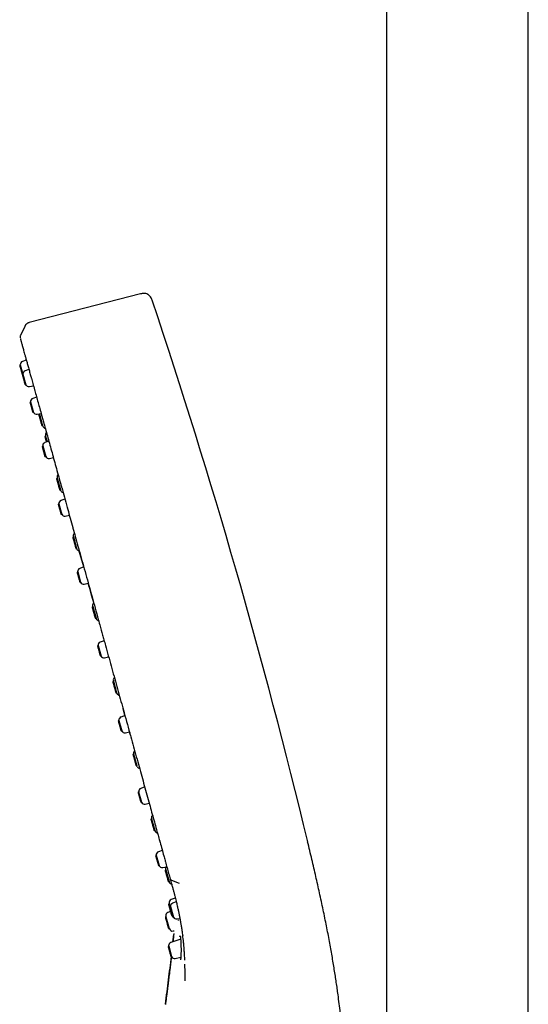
# Model space of a CAD drawing. Header units: millimetres. Extents: x 8 to 1918, y 12 to 2737.
# Tile 55 of 117: x 487 to 565, y 2279 to 2431. Entities that reach past the tile are written whole.
import ezdxf

# ---------------------------------------------------------------- set-up
doc = ezdxf.new("R2010")
doc.units = ezdxf.units.MM

msp = doc.modelspace()

# ---------------------------------------------------------------- linework, layer by layer
at = {"color": 7, "linetype": 'Continuous', "lineweight": 30}
for p, q in [((543.32, 2555.98), (543.32, 2140.98)), ((565.22, 2140.86), (565.22, 2555.98)), ((505.3, 2388.81), (488.11, 2384.37)), ((487.41, 2383.8), (486.75, 2382.39)), ((487.66, 2378.6), (487.06, 2378.39)), ((486.73, 2377.85), (486.64, 2377.78)), ((486.73, 2377.85), (487.14, 2376.4)), ((488.07, 2377.14), (487.47, 2376.93)), ((487.14, 2376.4), (487.04, 2376.33)), ((487.14, 2376.4), (487.59, 2374.78)), ((487.47, 2374.79), (487.59, 2374.78)), ((488.14, 2374.5), (488.77, 2374.62)), ((489.25, 2372.88), (488.65, 2372.66)), ((488.32, 2372.13), (488.22, 2372.06)), ((488.32, 2372.13), (488.77, 2370.51)), ((488.65, 2370.52), (488.77, 2370.51)), ((489.33, 2370.23), (489.95, 2370.35)), ((489.68, 2370.27), (489.57, 2370.19)), ((489.68, 2370.27), (490.18, 2368.45)), ((490.05, 2368.46), (490.18, 2368.45)), ((490.62, 2366.86), (490.52, 2366.79)), ((490.62, 2366.86), (490.87, 2365.97)), ((490.12, 2365.25), (490.11, 2365.25)), ((490.21, 2365.32), (490.12, 2365.25)), ((490.12, 2365.25), (490.54, 2363.71)), ((490.21, 2365.32), (490.66, 2363.7)), ((491.14, 2366.06), (490.54, 2365.85)), ((490.54, 2363.71), (490.66, 2363.7)), ((490.54, 2363.71), (490.54, 2363.71)), ((491.22, 2363.41), (491.84, 2363.54)), ((492.43, 2360.35), (492.32, 2360.27)), ((492.43, 2360.35), (492.93, 2358.53)), ((492.8, 2358.54), (492.93, 2358.53)), ((492.69, 2356.38), (492.59, 2356.31)), ((492.69, 2356.38), (493.14, 2354.76)), ((493.62, 2357.13), (493.02, 2356.92)), ((493.02, 2354.77), (493.14, 2354.76)), ((493.69, 2354.48), (494.32, 2354.61)), ((494.94, 2351.31), (494.83, 2351.23)), ((494.94, 2351.31), (495.44, 2349.49)), ((495.31, 2349.5), (495.44, 2349.49)), ((496.53, 2346.64), (495.85, 2349.1)), ((496.53, 2346.64), (495.93, 2346.42)), ((495.6, 2345.89), (495.5, 2345.82)), ((495.6, 2345.89), (496.05, 2344.27)), ((495.93, 2344.28), (496.05, 2344.27)), ((496.6, 2343.99), (497.23, 2344.12)), ((497.92, 2340.55), (497.82, 2340.47)), ((497.92, 2340.55), (498.43, 2338.73)), ((498.3, 2338.74), (498.43, 2338.73)), ((498.76, 2334.5), (498.66, 2334.43)), ((498.76, 2334.5), (499.21, 2332.88)), ((499.69, 2335.25), (499.09, 2335.04)), ((499.09, 2332.89), (499.21, 2332.88)), ((499.76, 2332.6), (500.38, 2332.73)), ((501.12, 2329.02), (501.01, 2328.94)), ((501.12, 2329.02), (501.62, 2327.2)), ((501.49, 2327.21), (501.62, 2327.2)), ((501.97, 2322.93), (501.87, 2322.86)), ((501.97, 2322.93), (502.41, 2321.31)), ((502.9, 2323.68), (502.3, 2323.46)), ((502.3, 2321.32), (502.41, 2321.31)), ((502.97, 2321.03), (503.6, 2321.16)), ((504.24, 2317.75), (504.14, 2317.67)), ((504.24, 2317.75), (504.75, 2315.93)), ((504.62, 2315.94), (504.75, 2315.93)), ((505.02, 2311.91), (504.93, 2311.84)), ((505.02, 2311.91), (505.47, 2310.29)), ((505.95, 2312.65), (505.35, 2312.44)), ((505.35, 2310.3), (505.47, 2310.29)), ((506.03, 2310), (506.65, 2310.13)), ((507.02, 2307.73), (506.92, 2307.66)), ((507.02, 2307.73), (507.53, 2305.91)), ((507.4, 2305.92), (507.53, 2305.91)), ((508.26, 2304.32), (508.27, 2304.3)), ((508.67, 2302.86), (508.07, 2302.65)), ((507.74, 2302.12), (507.64, 2302.05)), ((507.64, 2302.05), (508.07, 2300.51)), ((507.74, 2302.12), (508.19, 2300.5)), ((508.07, 2300.51), (508.19, 2300.5)), ((508.74, 2300.21), (509.37, 2300.34)), ((509.2, 2299.87), (509.1, 2299.79)), ((509.2, 2299.87), (509.71, 2298.05)), ((509.58, 2298.06), (509.71, 2298.05)), ((510.09, 2298.26), (511.26, 2297.8)), ((510.68, 2295.5), (510.03, 2295.25)), ((510.83, 2294.91), (510.27, 2294.71)), ((509.93, 2293.41), (509.54, 2293.26)), ((509.73, 2294.61), (509.62, 2294.54)), ((509.73, 2294.61), (509.86, 2294.12)), ((509.94, 2294.18), (509.84, 2294.11)), ((509.94, 2294.18), (510.39, 2292.56)), ((509.24, 2292.62), (509.13, 2292.55)), ((509.24, 2292.62), (509.74, 2290.8)), ((510.1, 2292.8), (510.21, 2292.8)), ((510.27, 2292.57), (510.39, 2292.56)), ((510.94, 2292.27), (511.38, 2292.36)), ((511.11, 2292.12), (511.1, 2292.03)), ((509.62, 2290.81), (509.74, 2290.8)), ((510.33, 2290.41), (510.5, 2290.44)), ((511.51, 2289.15), (509.99, 2288.62)), ((510.32, 2288.74), (510.44, 2289.88)), ((511.81, 2289.85), (511.82, 2289.71)), ((509.66, 2288.09), (509.56, 2288.02)), ((509.66, 2288.09), (510.11, 2286.47)), ((509.99, 2286.48), (510.11, 2286.47)), ((510.66, 2286.18), (511.53, 2286.36))]:
    msp.add_line(p, q, dxfattribs=at)
for centre, radius, start, end in [((-440.06, 2070.19), 999, 13.54657, 18.53968), ((487.23, 2377.91), 0.5, 109.5, 186.8573), ((487.63, 2376.46), 0.5, 109.5, 186.8573), ((488.04, 2374.99), 0.5, 204.1427, 281.5), ((488.82, 2372.19), 0.5, 109.5, 186.8573), ((489.23, 2370.72), 0.5, 204.1427, 281.5), ((499.52, 2372.02), 10, 189.9127, 190.0849), ((499.52, 2372.02), 10, 200.9151, 201.4368), ((490.68, 2368.55), 0.5, 201.4368, 259.5496), ((491.1, 2367.03), 0.5, 132.0905, 189.5632), ((500.47, 2368.61), 10, 189.5632, 190.0849), ((490.71, 2365.38), 0.5, 109.5, 186.8573), ((491.12, 2363.9), 0.5, 204.1427, 281.5), ((492.91, 2360.52), 0.5, 132.0905, 189.5632), ((502.27, 2362.1), 10, 189.5632, 190.0849), ((502.27, 2362.1), 10, 200.9151, 201.4368), ((493.43, 2358.63), 0.5, 201.4368, 259.4602), ((493.19, 2356.44), 0.5, 109.5, 186.8573), ((493.59, 2354.97), 0.5, 204.1427, 281.5), ((495.41, 2351.48), 0.5, 131.4056, 189.5632), ((504.78, 2353.06), 10, 189.5632, 190.0849), ((504.78, 2353.06), 10, 200.9151, 201.4368), ((495.94, 2349.59), 0.5, 201.4368, 259.3904), ((496.09, 2345.95), 0.5, 109.5, 186.8573), ((496.5, 2344.48), 0.5, 204.1427, 281.5), ((498.4, 2340.72), 0.5, 131.469, 189.5632), ((507.77, 2342.3), 10, 189.5632, 190.0849), ((507.77, 2342.3), 10, 200.9151, 201.4368), ((498.92, 2338.83), 0.5, 201.4368, 259.4352), ((499.25, 2334.56), 0.5, 109.5, 186.8573), ((499.66, 2333.09), 0.5, 204.1427, 281.5), ((501.6, 2329.19), 0.5, 131.3057, 189.5632), ((510.96, 2330.77), 10, 189.5632, 190.0849), ((510.96, 2330.77), 10, 200.9151, 201.4368), ((502.12, 2327.3), 0.5, 201.4368, 259.4459), ((502.46, 2322.99), 0.5, 109.5, 186.8573), ((502.87, 2321.52), 0.5, 204.1427, 281.5), ((504.72, 2317.92), 0.5, 131.3251, 189.5632), ((514.09, 2319.5), 10, 189.5632, 190.0849), ((514.09, 2319.5), 10, 200.9151, 201.4368), ((505.25, 2316.02), 0.5, 201.4368, 259.5759), ((505.52, 2311.97), 0.5, 109.5, 186.8573), ((505.93, 2310.49), 0.5, 204.1427, 281.5), ((507.5, 2307.91), 0.5, 132.0905, 189.5632), ((516.87, 2309.48), 10, 189.5632, 190.0849), ((516.87, 2309.48), 10, 200.9151, 201.4368), ((508.02, 2306.01), 0.5, 201.4368, 259.4605), ((508.23, 2302.18), 0.5, 109.5, 186.8573), ((508.64, 2300.7), 0.5, 204.1427, 281.5), ((509.68, 2300.04), 0.5, 146.68, 189.5632), ((519.05, 2301.62), 10, 189.5632, 190.0849), ((519.05, 2301.62), 10, 200.9151, 201.4368), ((510.2, 2298.15), 0.5, 201.4368, 258.8651), ((510.2, 2294.78), 0.5, 110.5, 189.5632), ((519.57, 2296.36), 10, 189.5632, 190.0849), ((510.44, 2294.24), 0.5, 109.5, 186.8573), ((509.72, 2292.79), 0.5, 110.5, 189.5632), ((519.09, 2294.37), 10, 189.5632, 190.0849), ((510.73, 2292.89), 0.5, 221.0765, 232.5793), ((510.85, 2292.76), 0.5, 204.1427, 281.5), ((519.09, 2294.37), 10, 200.9151, 201.4368), ((510.24, 2290.9), 0.5, 201.4368, 280.5), ((510.15, 2288.15), 0.5, 109.5, 186.8573), ((510.56, 2286.67), 0.5, 204.1427, 281.5)]:
    msp.add_arc(centre, radius, start, end, dxfattribs=at)
for points, knots in [([(507.09, 2387.84), (507.06, 2387.92), (507, 2388.1), (506.87, 2388.35), (506.67, 2388.57), (506.42, 2388.75), (506.14, 2388.86), (505.85, 2388.9), (505.57, 2388.88), (505.39, 2388.83), (505.3, 2388.81)], [0, 0, 0, 0, 0.119553, 0.24175, 0.369229, 0.500015, 0.630802, 0.758261, 0.880449, 1, 1, 1, 1]), ([(488.11, 2384.37), (488.08, 2384.36), (488.01, 2384.34), (487.91, 2384.3), (487.81, 2384.24), (487.7, 2384.16), (487.6, 2384.07), (487.52, 2383.97), (487.46, 2383.88), (487.43, 2383.82), (487.41, 2383.79)], [0, 0, 0, 0, 0.100516, 0.216043, 0.352683, 0.501739, 0.646583, 0.778122, 0.896205, 1, 1, 1, 1]), ([(486.75, 2382.39), (486.74, 2382.36), (486.71, 2382.29), (486.7, 2382.17), (486.7, 2382.06), (486.72, 2382.01), (486.72, 2382)], [0, 0, 0, 0, 0.248839, 0.581676, 0.914373, 1, 1, 1, 1]), ([(486.74, 2381.92), (486.75, 2381.89), (486.76, 2381.84), (486.8, 2381.72), (486.83, 2381.61), (486.85, 2381.51), (486.86, 2381.48)], [0, 0, 0, 0, 0.275973, 0.554003, 0.836155, 1, 1, 1, 1]), ([(486.86, 2381.48), (486.87, 2381.46), (486.89, 2381.38), (486.94, 2381.2), (487.01, 2380.96), (487.08, 2380.7), (487.16, 2380.4), (487.25, 2380.07), (487.35, 2379.71), (487.47, 2379.29), (487.61, 2378.79), (487.77, 2378.21), (487.94, 2377.59), (488.13, 2376.92), (488.28, 2376.36), (488.38, 2376.02), (488.4, 2375.93)], [0, 0, 0, 0, 0.029572, 0.100006, 0.172391, 0.241986, 0.31245, 0.38335, 0.454256, 0.524778, 0.613908, 0.702562, 0.79098, 0.879398, 0.968001, 1, 1, 1, 1]), ([(488.42, 2375.88), (488.43, 2375.85), (488.58, 2375.3), (488.76, 2374.65), (488.96, 2373.95), (488.96, 2373.92)], [0, 0, 0, 0, 0.040884, 0.96941, 1, 1, 1, 1]), ([(488.95, 2373.97), (488.96, 2373.93), (489.05, 2373.61), (489.22, 2372.97), (489.39, 2372.35), (489.49, 2372.01), (489.49, 2372)], [0, 0, 0, 0, 0.069249, 0.518175, 0.974986, 1, 1, 1, 1]), ([(489.49, 2372), (489.58, 2371.7), (489.75, 2371.08), (489.96, 2370.32), (490.08, 2369.87), (490.11, 2369.76)], [0, 0, 0, 0, 0.4182732, 0.8606752, 1, 1, 1, 1]), ([(490.11, 2369.76), (490.18, 2369.52), (490.34, 2368.94), (490.61, 2367.98), (490.91, 2366.88), (491.23, 2365.75), (491.55, 2364.59), (491.88, 2363.39), (492.22, 2362.16), (492.58, 2360.88), (492.87, 2359.84), (493.04, 2359.21), (493.09, 2359.02)], [0, 0, 0, 0, 0.075872, 0.186641, 0.295451, 0.404274, 0.513105, 0.621935, 0.732739, 0.843537, 0.95433, 1, 1, 1, 1]), ([(493.11, 2358.99), (493.11, 2358.96), (493.39, 2357.95), (493.7, 2356.86), (494, 2355.76), (494.01, 2355.73)], [0, 0, 0, 0, 0.030938, 0.970823, 1, 1, 1, 1]), ([(494, 2355.76), (494.02, 2355.68), (494.17, 2355.15), (494.44, 2354.15), (494.71, 2353.18), (494.85, 2352.67), (494.86, 2352.63)], [0, 0, 0, 0, 0.075019, 0.520136, 0.965266, 1, 1, 1, 1]), ([(494.86, 2352.63), (494.98, 2352.2), (495.24, 2351.28), (495.53, 2350.25), (495.69, 2349.65), (495.72, 2349.54)], [0, 0, 0, 0, 0.428437, 0.901597, 1, 1, 1, 1]), ([(495.73, 2349.52), (495.75, 2349.45), (496.08, 2348.28), (496.73, 2345.92), (497.69, 2342.47), (498.35, 2340.08), (498.69, 2338.85), (498.71, 2338.8)], [0, 0, 0, 0, 0.021434, 0.343941, 0.665022, 0.986367, 1, 1, 1, 1]), ([(498.07, 2341.09), (497.94, 2341.55), (497.66, 2342.57), (497.38, 2343.57), (497.23, 2344.12)], [0, 0, 0, 0, 0.4487136, 1, 1, 1, 1]), ([(498.7, 2338.8), (498.8, 2338.43), (499.05, 2337.53), (499.37, 2336.39), (499.58, 2335.62), (499.65, 2335.38)], [0, 0, 0, 0, 0.327151, 0.788101, 1, 1, 1, 1]), ([(499.65, 2335.38), (499.73, 2335.09), (499.95, 2334.28), (500.33, 2332.93), (500.77, 2331.34), (501.21, 2329.76), (501.64, 2328.19), (502.07, 2326.64), (502.4, 2325.47), (502.58, 2324.83), (502.61, 2324.7)], [0, 0, 0, 0, 0.080259, 0.228796, 0.377319, 0.525818, 0.671644, 0.817474, 0.963336, 1, 1, 1, 1]), ([(502.9, 2323.68), (502.82, 2323.97), (502.72, 2324.32), (502.62, 2324.69), (502.6, 2324.75)], [0, 0, 0, 0, 0.81297, 1, 1, 1, 1]), ([(502.61, 2324.7), (502.63, 2324.65), (502.97, 2323.41), (503.33, 2322.12), (503.67, 2320.9), (503.68, 2320.85)], [0, 0, 0, 0, 0.040249, 0.960687, 1, 1, 1, 1]), ([(503.69, 2320.84), (503.67, 2320.9), (503.64, 2321), (503.61, 2321.11), (503.6, 2321.16)], [0, 0, 0, 0, 0.565194, 1, 1, 1, 1]), ([(503.68, 2320.84), (503.72, 2320.7), (503.91, 2320.03), (504.23, 2318.86), (504.66, 2317.32), (505.08, 2315.81), (505.49, 2314.32), (505.89, 2312.86), (506.3, 2311.41), (506.67, 2310.05), (507.03, 2308.77), (507.36, 2307.57), (507.69, 2306.38), (507.99, 2305.29), (508.18, 2304.6), (508.27, 2304.29)], [0, 0, 0, 0, 0.024647, 0.113512, 0.202275, 0.290872, 0.377714, 0.464569, 0.551659, 0.63921, 0.714023, 0.789243, 0.864398, 0.938976, 1, 1, 1, 1]), ([(508.27, 2304.29), (508.29, 2304.23), (508.41, 2303.8), (508.62, 2303.05), (508.87, 2302.11), (509.03, 2301.55), (509.1, 2301.3)], [0, 0, 0, 0, 0.062155, 0.420531, 0.749153, 1, 1, 1, 1]), ([(536.89, 2235.36), (536.91, 2235.92), (536.93, 2237.04), (536.97, 2238.7), (537.01, 2240.32), (537.04, 2241.9), (537.07, 2243.44), (537.1, 2244.91), (537.13, 2246.31), (537.16, 2247.65), (537.18, 2248.95), (537.2, 2250.21), (537.22, 2251.48), (537.23, 2252.75), (537.24, 2254.03), (537.25, 2255.27), (537.25, 2256.46), (537.25, 2257.61), (537.24, 2258.72), (537.23, 2259.79), (537.22, 2260.86), (537.2, 2261.92), (537.18, 2262.98), (537.15, 2263.99), (537.12, 2264.89), (537.09, 2265.68), (537.07, 2266.37), (537.04, 2267.04), (537, 2267.88), (536.94, 2268.88), (536.87, 2270.07), (536.79, 2271.26), (536.7, 2272.5), (536.59, 2273.79), (536.47, 2275.11), (536.33, 2276.46), (536.18, 2277.82), (536.01, 2279.19), (535.85, 2280.42), (535.7, 2281.52), (535.56, 2282.48), (535.41, 2283.46), (535.25, 2284.47), (535.08, 2285.51), (534.9, 2286.58), (534.71, 2287.68), (534.5, 2288.82), (534.28, 2289.99), (534.04, 2291.19), (533.79, 2292.42), (533.53, 2293.69), (533.25, 2294.99), (532.97, 2296.28), (532.68, 2297.57), (532.39, 2298.84), (532.09, 2300.15), (531.78, 2301.47), (531.46, 2302.83), (531.24, 2303.73), (531.13, 2304.19)], [0, 0, 0, 0, 0.024275, 0.048012, 0.071186, 0.093779, 0.115778, 0.137178, 0.156803, 0.175892, 0.194449, 0.212477, 0.229983, 0.24891, 0.267205, 0.284876, 0.301936, 0.318394, 0.334261, 0.349548, 0.364264, 0.38008, 0.395201, 0.40964, 0.423405, 0.433752, 0.443692, 0.453228, 0.46261, 0.479481, 0.496517, 0.513736, 0.531158, 0.550225, 0.569586, 0.589272, 0.609317, 0.629753, 0.650615, 0.66492, 0.679444, 0.694271, 0.709439, 0.724962, 0.740852, 0.757126, 0.773802, 0.790899, 0.808437, 0.826435, 0.844915, 0.863893, 0.883385, 0.901714, 0.920489, 0.939711, 0.959378, 0.979479, 1, 1, 1, 1]), ([(509.1, 2301.3), (509.12, 2301.24), (509.22, 2300.86), (509.41, 2300.2), (509.65, 2299.31), (509.81, 2298.74), (509.89, 2298.46)], [0, 0, 0, 0, 0.069491, 0.3831896, 0.6927343, 1, 1, 1, 1]), ([(509.89, 2298.46), (509.94, 2298.26), (510.05, 2297.87), (510.2, 2297.32), (510.35, 2296.79), (510.48, 2296.3), (510.6, 2295.84), (510.71, 2295.42), (510.8, 2295.02), (510.89, 2294.66), (510.97, 2294.32), (511.04, 2294.02), (511.1, 2293.74), (511.15, 2293.5), (511.2, 2293.28), (511.24, 2293.1), (511.27, 2292.94), (511.3, 2292.81), (511.32, 2292.71), (511.33, 2292.63), (511.35, 2292.56), (511.36, 2292.48), (511.38, 2292.37), (511.41, 2292.24), (511.44, 2292.08), (511.47, 2291.89), (511.51, 2291.67), (511.55, 2291.42), (511.6, 2291.14), (511.65, 2290.83), (511.7, 2290.49), (511.73, 2290.24), (511.75, 2290.1), (511.75, 2290.08)], [0, 0, 0, 0, 0.0685171, 0.133481, 0.1948956, 0.2527626, 0.3070825, 0.3578551, 0.4050802, 0.4487571, 0.4888851, 0.5254644, 0.5584952, 0.5879777, 0.6139122, 0.6363172, 0.6554772, 0.6714889, 0.6831612, 0.692306, 0.699472, 0.7090351, 0.7219414, 0.7378714, 0.7570338, 0.7796651, 0.8058767, 0.8362428, 0.8703188, 0.9081025, 0.9495915, 0.9947837, 1, 1, 1, 1]), ([(509.89, 2298.46), (509.89, 2298.45), (509.9, 2298.41), (509.94, 2298.36), (510, 2298.29), (510.06, 2298.27), (510.08, 2298.26)], [0, 0, 0, 0, 0.083702, 0.417222, 0.75073, 1, 1, 1, 1]), ([(510.45, 2290.02), (510.45, 2289.98), (510.42, 2289.7), (510.38, 2289.28), (510.34, 2288.88), (510.33, 2288.74)], [0, 0, 0, 0, 0.08146, 0.653349, 1, 1, 1, 1]), ([(510.44, 2289.93), (510.44, 2289.93), (510.44, 2289.91), (510.44, 2289.91), (510.44, 2289.91)], [0, 0, 0, 0, 0.058538, 1, 1, 1, 1]), ([(511.49, 2289.49), (511.48, 2289.49), (511.45, 2289.5), (511.41, 2289.54), (511.37, 2289.59), (511.36, 2289.63), (511.36, 2289.66)], [0, 0, 0, 0, 0.173154, 0.414513, 0.690167, 1, 1, 1, 1]), ([(511.5, 2289.22), (511.51, 2289.17), (511.51, 2289.06), (511.53, 2288.86), (511.54, 2288.66), (511.55, 2288.45), (511.55, 2288.24), (511.56, 2288.02), (511.56, 2287.78), (511.57, 2287.53), (511.57, 2287.28), (511.56, 2287.02), (511.55, 2286.77), (511.54, 2286.53), (511.53, 2286.33), (511.51, 2286.18), (511.5, 2286.06), (511.49, 2286), (511.48, 2285.97)], [0, 0, 0, 0, 0.0552527, 0.1153922, 0.1805418, 0.2327688, 0.2878917, 0.3459136, 0.4068332, 0.4706735, 0.5374787, 0.6071422, 0.6797204, 0.7552276, 0.8336586, 0.8876352, 0.9430282, 1, 1, 1, 1]), ([(511.51, 2289.58), (511.51, 2289.58), (511.5, 2289.58), (511.49, 2289.55), (511.49, 2289.51), (511.49, 2289.44), (511.49, 2289.35), (511.5, 2289.26), (511.5, 2289.22)], [0, 0, 0, 0, 0.053648, 0.203956, 0.372672, 0.560767, 0.769383, 1, 1, 1, 1]), ([(511.73, 2290.11), (511.79, 2289.72), (511.88, 2289.14), (511.92, 2288.55), (511.93, 2288.36)], [0, 0, 0, 0, 0.690578, 1, 1, 1, 1]), ([(511.91, 2288.67), (511.91, 2288.67), (511.92, 2288.65), (511.92, 2288.61), (511.93, 2288.53), (511.94, 2288.42), (511.95, 2288.27), (511.97, 2288.07), (511.99, 2287.84), (512, 2287.59), (512.02, 2287.32), (512.04, 2287.01), (512.06, 2286.68), (512.08, 2286.31), (512.09, 2286.05), (512.09, 2285.91), (512.09, 2285.9)], [0, 0, 0, 0, 0.002102, 0.021294, 0.048563, 0.083923, 0.143667, 0.217818, 0.306389, 0.393795, 0.491816, 0.600465, 0.719758, 0.849715, 0.990361, 1, 1, 1, 1]), ([(510.08, 2286.47), (510.06, 2286.34), (510.03, 2286.05), (509.98, 2285.61), (509.93, 2285.19), (509.89, 2284.83), (509.85, 2284.5), (509.8, 2284.16), (509.76, 2283.78), (509.7, 2283.36), (509.65, 2282.92), (509.59, 2282.44), (509.52, 2281.92), (509.45, 2281.37), (509.38, 2280.77), (509.29, 2280.13), (509.22, 2279.56), (509.18, 2279.21), (509.16, 2279.08)], [0, 0, 0, 0, 0.050498, 0.117733, 0.179308, 0.222269, 0.264483, 0.311229, 0.362721, 0.419029, 0.479096, 0.543968, 0.613735, 0.688495, 0.770036, 0.857008, 0.949542, 1, 1, 1, 1]), ([(509.16, 2279.1), (509.24, 2279.73), (509.4, 2280.99), (509.64, 2282.85), (509.86, 2284.66), (510.01, 2285.86), (510.08, 2286.46), (510.08, 2286.47)], [0, 0, 0, 0, 0.258598, 0.51081, 0.756913, 0.997212, 1, 1, 1, 1]), ([(512.11, 2285.29), (512.11, 2285.24), (512.12, 2285.1), (512.12, 2284.88), (512.13, 2284.61), (512.13, 2284.4), (512.13, 2284.22), (512.13, 2284.09), (512.13, 2283.97), (512.13, 2283.84), (512.14, 2283.67), (512.13, 2283.46), (512.13, 2283.21), (512.13, 2282.95), (512.13, 2282.78), (512.13, 2282.7)], [0, 0, 0, 0, 0.048677, 0.1646, 0.26695, 0.355731, 0.415968, 0.467829, 0.511314, 0.553371, 0.620453, 0.701718, 0.797169, 0.90681, 1, 1, 1, 1])]:
    msp.add_open_spline(points, degree=3, knots=knots, dxfattribs=at)
for points in [[(486.64, 2377.79), (486.64, 2377.78), (486.64, 2377.78), (486.65, 2377.73), (486.67, 2377.66), (486.7, 2377.56), (486.73, 2377.45), (486.77, 2377.31), (486.81, 2377.17), (486.84, 2377.07), (486.85, 2377.01)], [(486.85, 2377.01), (486.87, 2376.96), (486.89, 2376.86), (486.93, 2376.72), (486.97, 2376.58), (487, 2376.47), (487.03, 2376.37), (487.05, 2376.3), (487.06, 2376.25), (487.07, 2376.25), (487.07, 2376.24)], [(487.04, 2376.33), (487.04, 2376.33), (487.04, 2376.32), (487.06, 2376.28), (487.08, 2376.21), (487.1, 2376.11), (487.14, 2375.99), (487.17, 2375.86), (487.21, 2375.71), (487.24, 2375.61), (487.26, 2375.56)], [(487.26, 2375.56), (487.27, 2375.51), (487.3, 2375.41), (487.34, 2375.26), (487.37, 2375.13), (487.41, 2375.01), (487.43, 2374.92), (487.45, 2374.85), (487.47, 2374.8), (487.47, 2374.79), (487.47, 2374.79)], [(488.23, 2372.06), (488.23, 2372.06), (488.23, 2372.06), (488.24, 2372.01), (488.26, 2371.94), (488.29, 2371.84), (488.32, 2371.72), (488.36, 2371.59), (488.4, 2371.44), (488.43, 2371.34), (488.44, 2371.29)], [(488.44, 2371.29), (488.45, 2371.24), (488.48, 2371.14), (488.52, 2371), (488.56, 2370.86), (488.59, 2370.74), (488.62, 2370.65), (488.64, 2370.58), (488.65, 2370.53), (488.65, 2370.53), (488.65, 2370.52)], [(489.57, 2370.19), (489.57, 2370.19), (489.58, 2370.18), (489.59, 2370.13), (489.61, 2370.05), (489.64, 2369.94), (489.68, 2369.81), (489.72, 2369.66), (489.77, 2369.5), (489.8, 2369.38), (489.81, 2369.33)], [(489.81, 2369.33), (489.83, 2369.27), (489.86, 2369.16), (489.91, 2368.99), (489.95, 2368.84), (489.99, 2368.71), (490.02, 2368.6), (490.04, 2368.52), (490.05, 2368.47), (490.05, 2368.46), (490.05, 2368.46)], [(490.52, 2366.79), (490.52, 2366.78), (490.52, 2366.78), (490.54, 2366.73), (490.56, 2366.65), (490.59, 2366.54), (490.63, 2366.4), (490.67, 2366.25), (490.71, 2366.09), (490.74, 2365.98), (490.76, 2365.92)], [(492.33, 2360.27), (492.33, 2360.27), (492.33, 2360.26), (492.34, 2360.21), (492.36, 2360.13), (492.39, 2360.02), (492.43, 2359.89), (492.47, 2359.74), (492.52, 2359.58), (492.55, 2359.46), (492.57, 2359.41)], [(492.57, 2359.41), (492.58, 2359.35), (492.61, 2359.24), (492.66, 2359.07), (492.7, 2358.92), (492.74, 2358.79), (492.77, 2358.68), (492.79, 2358.6), (492.8, 2358.55), (492.81, 2358.54), (492.81, 2358.54)], [(492.59, 2356.32), (492.59, 2356.31), (492.6, 2356.31), (492.61, 2356.26), (492.63, 2356.19), (492.65, 2356.09), (492.69, 2355.98), (492.72, 2355.84), (492.76, 2355.7), (492.79, 2355.6), (492.81, 2355.54)], [(492.81, 2355.54), (492.82, 2355.49), (492.85, 2355.39), (492.89, 2355.25), (492.93, 2355.11), (492.96, 2355), (492.99, 2354.9), (493.01, 2354.83), (493.02, 2354.78), (493.02, 2354.78), (493.02, 2354.77)], [(494.83, 2351.23), (494.83, 2351.23), (494.83, 2351.22), (494.85, 2351.17), (494.87, 2351.09), (494.9, 2350.98), (494.94, 2350.85), (494.98, 2350.7), (495.03, 2350.54), (495.06, 2350.42), (495.07, 2350.37)], [(495.07, 2350.37), (495.09, 2350.31), (495.12, 2350.2), (495.17, 2350.03), (495.21, 2349.88), (495.24, 2349.75), (495.27, 2349.64), (495.3, 2349.56), (495.31, 2349.51), (495.31, 2349.5), (495.31, 2349.5)], [(495.5, 2345.82), (495.5, 2345.82), (495.5, 2345.82), (495.52, 2345.77), (495.54, 2345.7), (495.56, 2345.6), (495.6, 2345.48), (495.63, 2345.35), (495.67, 2345.21), (495.7, 2345.1), (495.72, 2345.05)], [(495.72, 2345.05), (495.73, 2345), (495.76, 2344.9), (495.8, 2344.76), (495.84, 2344.62), (495.87, 2344.51), (495.89, 2344.41), (495.91, 2344.34), (495.93, 2344.29), (495.93, 2344.29), (495.93, 2344.28)], [(497.82, 2340.47), (497.82, 2340.47), (497.82, 2340.46), (497.83, 2340.41), (497.86, 2340.33), (497.89, 2340.22), (497.92, 2340.09), (497.96, 2339.94), (498.01, 2339.78), (498.04, 2339.66), (498.06, 2339.6)], [(498.06, 2339.6), (498.07, 2339.55), (498.1, 2339.43), (498.15, 2339.27), (498.19, 2339.12), (498.23, 2338.99), (498.26, 2338.88), (498.28, 2338.8), (498.3, 2338.75), (498.3, 2338.74), (498.3, 2338.74)], [(498.66, 2334.44), (498.66, 2334.43), (498.66, 2334.43), (498.68, 2334.38), (498.7, 2334.31), (498.72, 2334.21), (498.75, 2334.1), (498.79, 2333.96), (498.83, 2333.82), (498.86, 2333.72), (498.87, 2333.66)], [(498.87, 2333.66), (498.89, 2333.61), (498.92, 2333.51), (498.96, 2333.37), (498.99, 2333.23), (499.03, 2333.12), (499.05, 2333.02), (499.07, 2332.95), (499.09, 2332.9), (499.09, 2332.9), (499.09, 2332.89)], [(501.01, 2328.94), (501.01, 2328.94), (501.02, 2328.93), (501.03, 2328.88), (501.05, 2328.8), (501.08, 2328.69), (501.12, 2328.56), (501.16, 2328.41), (501.21, 2328.25), (501.24, 2328.13), (501.25, 2328.08)], [(501.25, 2328.08), (501.27, 2328.02), (501.3, 2327.91), (501.35, 2327.74), (501.39, 2327.59), (501.43, 2327.46), (501.46, 2327.35), (501.48, 2327.27), (501.49, 2327.22), (501.49, 2327.21), (501.5, 2327.21)], [(501.87, 2322.86), (501.87, 2322.86), (501.87, 2322.86), (501.88, 2322.81), (501.9, 2322.74), (501.93, 2322.64), (501.96, 2322.52), (502, 2322.39), (502.04, 2322.24), (502.07, 2322.14), (502.08, 2322.09)], [(502.08, 2322.09), (502.1, 2322.04), (502.13, 2321.94), (502.17, 2321.8), (502.2, 2321.66), (502.24, 2321.54), (502.26, 2321.45), (502.28, 2321.38), (502.29, 2321.33), (502.3, 2321.33), (502.3, 2321.32)], [(504.14, 2317.67), (504.14, 2317.67), (504.14, 2317.66), (504.16, 2317.61), (504.18, 2317.53), (504.21, 2317.42), (504.25, 2317.29), (504.29, 2317.14), (504.33, 2316.97), (504.36, 2316.86), (504.38, 2316.8)], [(504.38, 2316.8), (504.4, 2316.75), (504.43, 2316.63), (504.47, 2316.47), (504.51, 2316.32), (504.55, 2316.19), (504.58, 2316.08), (504.6, 2316), (504.62, 2315.95), (504.62, 2315.94), (504.62, 2315.94)], [(504.93, 2311.84), (504.93, 2311.83), (504.93, 2311.83), (504.94, 2311.78), (504.96, 2311.71), (504.99, 2311.61), (505.02, 2311.5), (505.06, 2311.36), (505.1, 2311.22), (505.13, 2311.12), (505.14, 2311.07)], [(505.14, 2311.07), (505.16, 2311.02), (505.18, 2310.91), (505.22, 2310.77), (505.26, 2310.64), (505.29, 2310.52), (505.32, 2310.42), (505.34, 2310.35), (505.35, 2310.3), (505.35, 2310.3), (505.36, 2310.3)], [(506.92, 2307.66), (506.92, 2307.66), (506.92, 2307.65), (506.93, 2307.6), (506.96, 2307.52), (506.99, 2307.41), (507.02, 2307.28), (507.06, 2307.13), (507.11, 2306.96), (507.14, 2306.85), (507.16, 2306.79)], [(507.16, 2306.79), (507.17, 2306.73), (507.2, 2306.62), (507.25, 2306.46), (507.29, 2306.31), (507.33, 2306.17), (507.36, 2306.07), (507.38, 2305.99), (507.39, 2305.93), (507.4, 2305.93), (507.4, 2305.92)], [(509.1, 2299.79), (509.1, 2299.79), (509.1, 2299.79), (509.11, 2299.73), (509.14, 2299.65), (509.17, 2299.54), (509.2, 2299.41), (509.25, 2299.26), (509.29, 2299.1), (509.32, 2298.98), (509.34, 2298.93)], [(509.34, 2298.93), (509.35, 2298.87), (509.39, 2298.76), (509.43, 2298.59), (509.47, 2298.44), (509.51, 2298.31), (509.54, 2298.2), (509.56, 2298.12), (509.58, 2298.07), (509.58, 2298.06), (509.58, 2298.06)], [(509.62, 2294.54), (509.62, 2294.53), (509.62, 2294.53), (509.64, 2294.48), (509.66, 2294.4), (509.69, 2294.29), (509.73, 2294.16), (509.77, 2294), (509.81, 2293.84), (509.85, 2293.73), (509.86, 2293.67)], [(509.84, 2294.11), (509.84, 2294.11), (509.85, 2294.1), (509.86, 2294.06), (509.88, 2293.99), (509.91, 2293.89), (509.94, 2293.77), (509.98, 2293.64), (510.02, 2293.49), (510.04, 2293.39), (510.06, 2293.34)], [(509.86, 2293.67), (509.88, 2293.61), (509.91, 2293.5), (509.95, 2293.34), (510, 2293.19), (510.03, 2293.05), (510.06, 2292.94), (510.09, 2292.86), (510.1, 2292.81), (510.1, 2292.81), (510.1, 2292.8)], [(509.14, 2292.55), (509.14, 2292.54), (509.14, 2292.54), (509.15, 2292.49), (509.17, 2292.41), (509.2, 2292.3), (509.24, 2292.17), (509.28, 2292.01), (509.33, 2291.85), (509.36, 2291.74), (509.38, 2291.68)], [(510.06, 2293.34), (510.07, 2293.29), (510.1, 2293.19), (510.14, 2293.04), (510.18, 2292.91), (510.21, 2292.79), (510.24, 2292.69), (510.26, 2292.62), (510.27, 2292.58), (510.27, 2292.57), (510.27, 2292.57)], [(509.38, 2291.68), (509.39, 2291.62), (509.42, 2291.51), (509.47, 2291.35), (509.51, 2291.2), (509.55, 2291.06), (509.58, 2290.95), (509.6, 2290.87), (509.61, 2290.82), (509.62, 2290.82), (509.62, 2290.81)], [(509.56, 2288.02), (509.56, 2288.01), (509.56, 2288.01), (509.58, 2287.96), (509.6, 2287.89), (509.62, 2287.8), (509.66, 2287.68), (509.69, 2287.54), (509.73, 2287.4), (509.76, 2287.3), (509.78, 2287.25)], [(509.78, 2287.25), (509.79, 2287.2), (509.82, 2287.1), (509.86, 2286.95), (509.9, 2286.82), (509.93, 2286.7), (509.95, 2286.6), (509.97, 2286.53), (509.99, 2286.48), (509.99, 2286.48), (509.99, 2286.48)]]:
    msp.add_open_spline(points, degree=3, dxfattribs=at)

doc.saveas('drawing.dxf')
